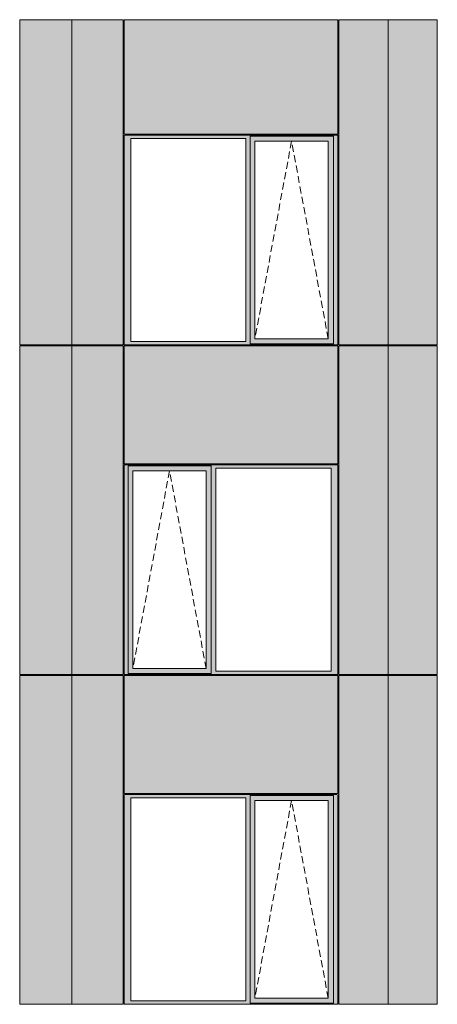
# Model space of a CAD drawing. Header units: millimetres. Extents: x -2957 to 755902, y -5565 to 302042.
# Tile 29 of 65: x 9572 to 13757, y 77098 to 86953. Entities that reach past the tile are written whole.
import ezdxf

# ---------------------------------------------------------------- set-up
doc = ezdxf.new("R2010")
doc.units = ezdxf.units.MM
doc.header["$MEASUREMENT"] = 0
doc.linetypes.add('OO_EOIAAY', pattern=[105.833361, 70.555568, -35.277793])
doc.layers.add('0_Ном._пера__1', color=7, linetype='Continuous', lineweight=0)
doc.layers.add('0_Ном._пера__120', color=7, linetype='Continuous', lineweight=0)
doc.layers.add('АР-Стены_внешние_.АР_Ном._пера__214', color=7, linetype='Continuous', lineweight=0, true_color=0xe2eaf1)

msp = doc.modelspace()

# ---------------------------------------------------------------- hatches: boundary and pattern name
at = {"layer": '0_Ном._пера__1', "linetype": 'Continuous', "lineweight": 0, "true_color": 0x000000}
for points in [[(10620.315, 85798.425), (10620.315, 85763.425), (10684.543, 85763.425), (11838.646, 85763.425), (11883.03, 85763.425), (11883.03, 85788.425), (12716.462, 85788.425), (12716.462, 85763.425), (12760.846, 85763.425), (12760.846, 85798.425)], [(10684.543, 85763.425), (10620.315, 85763.425), (10620.315, 83733.425), (10684.543, 83733.425)], [(11883.03, 85763.425), (11838.646, 85763.425), (11838.646, 83733.425), (11883.03, 83733.425)], [(11883.03, 85738.425), (11928.223, 85738.425), (12663.024, 85738.425), (12716.462, 85738.425), (12716.462, 85788.425), (11883.03, 85788.425)], [(12716.462, 83733.425), (12760.846, 83733.425), (12760.846, 85763.425), (12716.462, 85763.425)], [(11883.03, 85738.425), (11883.03, 83758.425), (11928.223, 83758.425), (11928.223, 85738.425)], [(12716.462, 85738.425), (12663.848, 85738.425), (12663.848, 83758.425), (12716.462, 83758.425)], [(10620.315, 83733.425), (10620.315, 83698.425), (12760.846, 83698.425), (12760.846, 83733.425), (12716.462, 83733.425), (12716.462, 83708.425), (11883.03, 83708.425), (11883.03, 83733.425), (11838.646, 83733.425), (10684.543, 83733.425)], [(11883.03, 83758.425), (11883.03, 83708.425), (12716.462, 83708.425), (12716.462, 83758.425), (12663.024, 83758.425), (11928.223, 83758.425)], [(10620.315, 82498.425), (10620.315, 82463.425), (10659.886, 82463.425), (10659.886, 82488.425), (11489.195, 82488.425), (11489.195, 82463.425), (11537.702, 82463.425), (12691.804, 82463.425), (12760.846, 82463.425), (12760.846, 82498.425)], [(11489.195, 82488.425), (10659.886, 82488.425), (10659.886, 82438.425), (10705.079, 82438.425), (11439.88, 82438.425), (11489.195, 82438.425)], [(10659.886, 82463.425), (10620.315, 82463.425), (10620.315, 80433.425), (10659.886, 80433.425)], [(10705.079, 82438.425), (10659.886, 82438.425), (10659.886, 80458.425), (10705.079, 80458.425)], [(11440.704, 82438.425), (11440.704, 80458.425), (11489.195, 80458.425), (11489.195, 82438.425)], [(11489.195, 82463.425), (11489.195, 80433.425), (11537.702, 80433.425), (11537.702, 82463.425)], [(12691.804, 82463.425), (12691.804, 80433.425), (12760.846, 80433.425), (12760.846, 82463.425)], [(10620.315, 80433.425), (10620.315, 80398.425), (12760.846, 80398.425), (12760.846, 80433.425), (12691.804, 80433.425), (11537.702, 80433.425), (11489.195, 80433.425), (11489.195, 80408.425), (10659.886, 80408.425), (10659.886, 80433.425)], [(10705.079, 80458.425), (10659.886, 80458.425), (10659.886, 80408.425), (11489.195, 80408.425), (11489.195, 80458.425), (11439.88, 80458.425)], [(10620.315, 79198.425), (10620.315, 79163.425), (10684.543, 79163.425), (11838.646, 79163.425), (11883.03, 79163.425), (11883.03, 79188.425), (12716.462, 79188.425), (12716.462, 79163.425), (12760.846, 79163.425), (12760.846, 79198.425)], [(10684.543, 79163.425), (10620.315, 79163.425), (10620.315, 77133.425), (10684.543, 77133.425)], [(11883.03, 79163.425), (11838.646, 79163.425), (11838.646, 77133.425), (11883.03, 77133.425)], [(11883.03, 79138.425), (11928.223, 79138.425), (12663.024, 79138.425), (12716.462, 79138.425), (12716.462, 79188.425), (11883.03, 79188.425)], [(11883.03, 79138.425), (11883.03, 77158.425), (11928.223, 77158.425), (11928.223, 79138.425)], [(12716.462, 79138.425), (12663.848, 79138.425), (12663.848, 77158.425), (12716.462, 77158.425)], [(12716.462, 77133.425), (12760.846, 77133.425), (12760.846, 79163.425), (12716.462, 79163.425)], [(10620.315, 77133.425), (10620.315, 77098.425), (12760.846, 77098.425), (12760.846, 77133.425), (12716.462, 77133.425), (12716.462, 77108.425), (11883.03, 77108.425), (11883.03, 77133.425), (11838.646, 77133.425), (10684.543, 77133.425)], [(11883.03, 77158.425), (11883.03, 77108.425), (12716.462, 77108.425), (12716.462, 77158.425), (12663.024, 77158.425), (11928.223, 77158.425)]]:
    msp.add_hatch(color=18, dxfattribs=at).paths.add_polyline_path(points)
at = {"layer": 'АР-Стены_внешние_.АР_Ном._пера__214', "linetype": 'Continuous', "lineweight": 0, "true_color": 0xe5e8eb}
for points in [[(10095.61, 83698.425), (10095.61, 86953.425), (9571.889, 86953.425), (9571.889, 83698.425)], [(10095.61, 83698.425), (10235.792, 83698.425), (10235.792, 86953.425), (10095.61, 86953.425)], [(10235.792, 83698.425), (10610.315, 83698.425), (10610.315, 86953.425), (10235.792, 86953.425)], [(10620.315, 86953.425), (10620.315, 85808.425), (12760.846, 85808.425), (12760.846, 86953.425)], [(12770.846, 86953.425), (12770.846, 83698.425), (13265.647, 83698.425), (13265.647, 86953.425)], [(13265.647, 86953.425), (13265.647, 83698.425), (13757.129, 83698.425), (13757.129, 86953.425)], [(10095.61, 80398.425), (10095.61, 83688.425), (9571.889, 83688.425), (9571.889, 80398.425)], [(10235.792, 80398.425), (10235.792, 83688.425), (10095.61, 83688.425), (10095.61, 80398.425)], [(10610.315, 80398.425), (10610.315, 83688.425), (10235.792, 83688.425), (10235.792, 80398.425)], [(12760.846, 83688.425), (10620.315, 83688.425), (10620.315, 82508.425), (12760.846, 82508.425)], [(12770.846, 83688.425), (12770.846, 80398.425), (13265.647, 80398.425), (13265.647, 83688.425)], [(13757.129, 80398.425), (13757.129, 83688.425), (13265.647, 83688.425), (13265.647, 80398.425)], [(10095.61, 77098.425), (10095.61, 80388.425), (9571.889, 80388.425), (9571.889, 77098.425)], [(10095.61, 77098.425), (10235.792, 77098.425), (10235.792, 80388.425), (10095.61, 80388.425)], [(10235.792, 77098.425), (10610.315, 77098.425), (10610.315, 80388.425), (10235.792, 80388.425)], [(10620.315, 80388.425), (10620.315, 79208.425), (12760.846, 79208.425), (12760.846, 80388.425)], [(12770.846, 80388.425), (12770.846, 77098.425), (13265.647, 77098.425), (13265.647, 80388.425)], [(13265.647, 77098.425), (13757.129, 77098.425), (13757.129, 80388.425), (13265.647, 80388.425)]]:
    msp.add_hatch(color=254, dxfattribs=at).paths.add_polyline_path(points)

# ---------------------------------------------------------------- linework, layer by layer
at = {"layer": '0_Ном._пера__1', "color": 7, "linetype": 'Continuous', "lineweight": 0}
for p, q in [((9571.889, 85798.425), (9571.889, 86953.425)), ((9571.889, 86953.425), (10610.315, 86953.425)), ((10095.61, 77098.425), (10095.61, 86953.425)), ((10610.315, 83698.425), (10610.315, 86953.425)), ((10620.315, 85808.425), (10620.315, 86953.425)), ((10620.315, 86953.425), (12760.846, 86953.425)), ((12760.846, 85808.425), (12760.846, 86953.425)), ((12770.846, 86953.425), (12770.846, 85798.425)), ((12770.846, 86953.425), (13757.129, 86953.425)), ((13265.647, 86953.425), (13265.647, 83688.425)), ((13757.129, 83698.425), (13757.129, 86953.425)), ((9571.889, 83698.425), (9571.889, 85798.425)), ((12760.846, 85808.425), (10620.315, 85808.425)), ((10620.315, 83698.425), (10620.315, 85798.425)), ((10625.48, 85798.425), (12760.846, 85798.425)), ((10684.543, 85763.425), (10684.543, 83733.425)), ((11838.646, 85763.425), (10684.543, 85763.425)), ((11838.646, 83733.425), (11838.646, 85763.425)), ((12716.462, 85788.425), (11883.03, 85788.425)), ((11883.03, 85788.425), (11883.03, 85763.425)), ((11883.03, 85763.425), (11883.03, 83733.425)), ((12716.462, 85763.425), (12716.462, 85788.425)), ((12716.462, 85763.425), (12716.462, 83733.425)), ((12760.846, 85798.425), (12760.846, 83733.425)), ((12770.846, 83698.425), (12770.846, 85798.425)), ((11928.223, 85738.425), (11928.223, 83758.425)), ((11929.047, 85738.425), (11928.223, 85738.425)), ((11929.047, 85738.425), (12663.848, 85738.425)), ((12663.848, 85738.425), (12663.848, 83758.425)), ((9571.889, 83698.425), (10610.315, 83698.425)), ((9571.889, 82498.425), (9571.889, 83688.425)), ((9571.889, 80398.425), (9571.889, 83688.425)), ((10610.315, 83688.425), (9571.889, 83688.425)), ((10610.315, 80398.425), (10610.315, 83688.425)), ((12760.846, 83698.425), (10620.315, 83698.425)), ((10620.315, 82508.425), (10620.315, 83688.425)), ((10620.315, 83688.425), (12760.846, 83688.425)), ((10684.543, 83733.425), (11838.646, 83733.425)), ((11883.03, 83733.425), (11883.03, 83708.425)), ((11883.03, 83708.425), (12716.462, 83708.425)), ((11928.223, 83758.425), (11929.047, 83758.425)), ((12663.848, 83758.425), (11929.047, 83758.425)), ((12716.462, 83733.425), (12716.462, 83708.425)), ((12760.846, 83733.425), (12760.846, 83698.425)), ((12760.846, 83688.425), (12760.846, 82508.425)), ((12770.846, 83698.425), (13757.129, 83698.425)), ((12770.846, 82488.425), (12770.846, 83688.425)), ((13757.129, 83688.425), (12770.846, 83688.425)), ((13265.647, 83688.425), (13265.647, 77098.425)), ((13757.129, 80398.425), (13757.129, 83688.425)), ((9571.889, 80398.425), (9571.889, 82488.425)), ((10620.315, 82508.425), (12760.846, 82508.425)), ((10620.315, 82498.425), (10620.315, 80398.425)), ((12760.846, 82498.425), (10620.315, 82498.425)), ((10659.886, 82488.425), (11489.195, 82488.425)), ((10659.886, 82463.425), (10659.886, 82488.425)), ((11489.195, 82438.425), (11489.195, 82488.425)), ((12760.846, 80433.425), (12760.846, 82498.425)), ((12770.846, 82488.425), (12770.846, 80398.425)), ((10659.886, 82463.425), (10659.886, 80433.425)), ((10705.079, 80458.425), (10705.079, 82438.425)), ((10705.079, 82438.425), (10705.903, 82438.425)), ((11440.704, 82438.425), (10705.903, 82438.425)), ((11440.704, 80458.425), (11440.704, 82438.425)), ((11489.195, 80458.425), (11489.195, 82438.425)), ((11537.702, 80433.425), (11537.702, 82463.425)), ((11537.702, 82463.425), (12691.804, 82463.425)), ((12691.804, 82463.425), (12691.804, 80433.425)), ((10659.886, 80433.425), (10659.886, 80408.425)), ((10705.903, 80458.425), (10705.079, 80458.425)), ((10705.903, 80458.425), (11440.704, 80458.425)), ((11489.195, 80408.425), (11489.195, 80458.425)), ((12691.804, 80433.425), (11537.702, 80433.425)), ((12760.846, 80398.425), (12760.846, 80433.425)), ((10610.315, 80398.425), (9571.889, 80398.425)), ((9571.889, 79198.425), (9571.889, 80388.425)), ((10610.315, 80388.425), (9571.889, 80388.425)), ((9571.889, 77098.425), (9571.889, 80388.425)), ((10610.315, 77098.425), (10610.315, 80388.425)), ((10620.315, 80398.425), (12760.846, 80398.425)), ((10620.315, 79208.425), (10620.315, 80388.425)), ((10620.315, 79208.425), (10620.315, 80388.425)), ((10620.315, 80388.425), (12760.846, 80388.425)), ((11489.195, 80408.425), (10659.886, 80408.425)), ((12760.846, 80388.425), (12760.846, 79208.425)), ((13757.129, 80398.425), (12770.846, 80398.425)), ((12770.846, 80388.425), (12770.846, 77098.425)), ((12770.846, 80388.425), (13757.129, 80388.425)), ((13757.129, 77098.425), (13757.129, 80388.425)), ((10620.315, 79208.425), (12760.846, 79208.425)), ((10620.315, 77098.425), (10620.315, 79198.425)), ((10625.48, 79198.425), (12750.978, 79198.425)), ((10684.543, 79163.425), (10684.543, 77133.425)), ((11838.646, 79163.425), (10684.543, 79163.425)), ((11838.646, 77133.425), (11838.646, 79163.425)), ((12716.462, 79188.425), (11883.03, 79188.425)), ((11883.03, 79188.425), (11883.03, 79163.425)), ((11883.03, 79163.425), (11883.03, 77133.425)), ((11928.223, 79138.425), (11928.223, 77158.425)), ((11929.047, 79138.425), (11928.223, 79138.425)), ((11929.047, 79138.425), (12663.848, 79138.425)), ((12663.848, 79138.425), (12663.848, 77158.425)), ((12716.462, 79163.425), (12716.462, 79188.425)), ((12716.462, 79163.425), (12716.462, 77133.425)), ((12760.846, 79198.425), (12760.846, 77133.425)), ((10610.315, 77098.425), (9571.889, 77098.425)), ((9571.889, 77098.425), (10610.315, 77098.425)), ((12760.846, 77098.425), (10620.315, 77098.425)), ((10684.543, 77133.425), (11838.646, 77133.425)), ((11883.03, 77133.425), (11883.03, 77108.425)), ((11883.03, 77108.425), (12716.462, 77108.425)), ((11928.223, 77158.425), (11929.047, 77158.425)), ((12663.848, 77158.425), (11929.047, 77158.425)), ((12716.462, 77133.425), (12716.462, 77108.425)), ((12760.846, 77133.425), (12760.846, 77098.425)), ((12770.846, 77098.425), (13757.129, 77098.425)), ((12770.846, 77098.425), (13757.129, 77098.425))]:
    msp.add_line(p, q, dxfattribs=at)
at = {"layer": '0_Ном._пера__120', "color": 7, "linetype": 'OO_EOIAAY', "lineweight": 0}
for p, q in [((12296.448, 85738.425), (11928.223, 83758.425)), ((12663.848, 83758.425), (12296.448, 85738.425)), ((11073.304, 82438.425), (10705.903, 80458.425)), ((11440.704, 80458.425), (11073.304, 82438.425)), ((12296.448, 79138.425), (11928.223, 77158.425)), ((12663.848, 77158.425), (12296.448, 79138.425))]:
    msp.add_line(p, q, dxfattribs=at)

doc.saveas('drawing.dxf')
